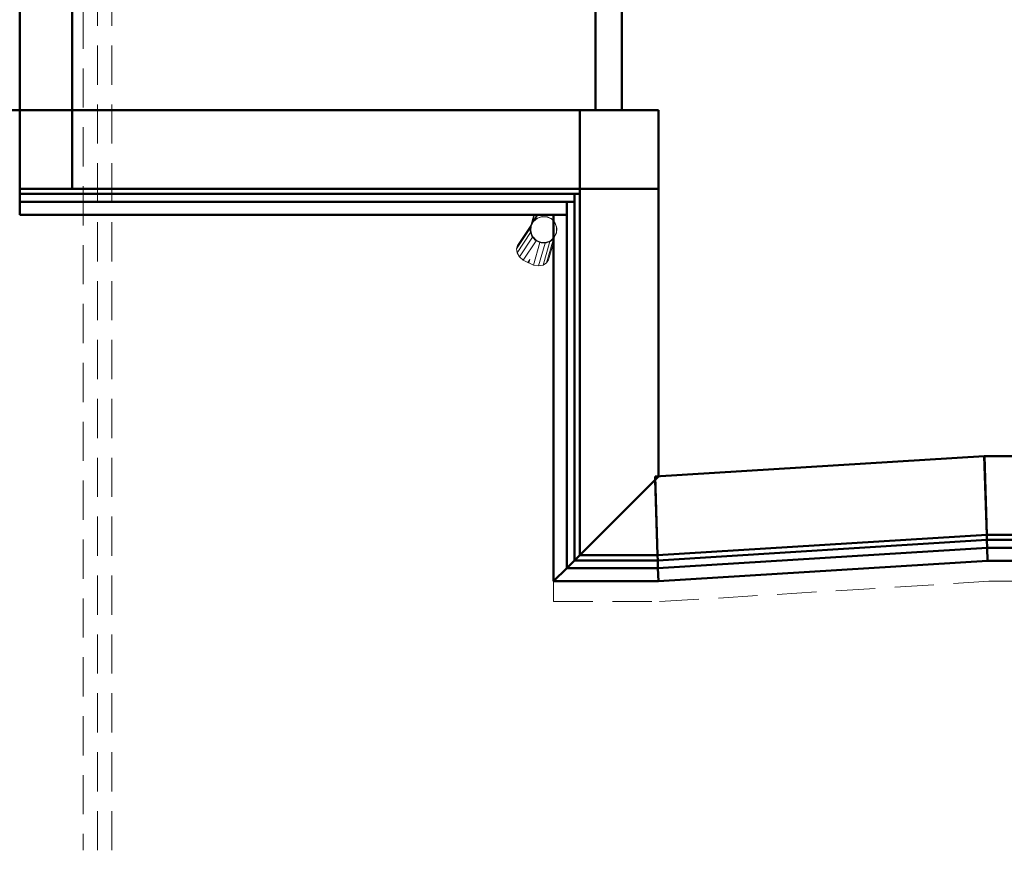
# Model space of a CAD drawing. Header units: millimetres. Extents: x -121 to 21848, y 1231 to 38988.
# Tile 34 of 70: x 14108 to 17870, y 27610 to 30783. Entities that reach past the tile are written whole.
import ezdxf

# ---------------------------------------------------------------- set-up
doc = ezdxf.new("R2010")
doc.units = ezdxf.units.MM
doc.linetypes.add('ADSK_Штриховая_ш3 п1_5', pattern=[225, 150, -75])
for name, color, linetype, lineweight in [('A-COLS-____-MCUT', 52, 'Continuous', 50), ('A-COLS-____-OTLN', 52, 'Continuous', 20), ('A-DETL-____-MBND', 5, 'ADSK_Штриховая_ш3 п1_5', 20), ('A-GENM-____-OTLN', 13, 'Continuous', 20), ('A-PART-____-MCUT', 2, 'Continuous', 50), ('A-PART-____-OTLN', 2, 'Continuous', 20), ('A-WALL-____-MCUT', 113, 'Continuous', 50), ('A-WALL-____-OTLN', 113, 'Continuous', 20), ('Q-SPCQ-____-MCUT', 91, 'Continuous', 9), ('Q-SPCQ-____-OTLN', 91, 'Continuous', 20)]:
    doc.layers.add(name, color=color, linetype=linetype, lineweight=lineweight)

# ---------------------------------------------------------------- blocks, each defined once
blk = doc.blocks.new('Прямая форма - V line-609009-В_Этаж 01_Канализация')
at = {"layer": 'A-WALL-____-MCUT', "color": 253}
for p, q in [((3190, 0), (0, 0)), ((0, 0), (0, -100)), ((3190, -100), (3190, 0)), ((0, -100), (3190, -100))]:
    blk.add_line(p, q, dxfattribs=at)
blk = doc.blocks.new('Прямая форма - SW - 009-609010-В_Этаж 01_Канализация')
blk.add_blockref('Прямая форма - V line-609009-В_Этаж 01_Канализация', (0, 0))
blk = doc.blocks.new('Прямая форма - Masonry Block - Structural-609257-В_Этаж 01_Канализация')
at = {"layer": 'A-WALL-____-MCUT', "color": 253}
for p, q in [((1500, -100), (100, -100)), ((100, -100), (400.2, -400)), ((1500, -400), (1500, -100)), ((400.2, -400), (1500, -400))]:
    blk.add_line(p, q, dxfattribs=at)
blk = doc.blocks.new('Прямая форма - Gypsum Plasterboard - Waterproof-609258-В_Этаж 01_Канализация')
at = {"layer": 'A-WALL-____-MCUT', "color": 253}
for p, q in [((1400, 0), (0, 0)), ((0, 0), (50, -50)), ((1400, -50), (1400, 0)), ((50, -50), (1400, -50))]:
    blk.add_line(p, q, dxfattribs=at)
blk = doc.blocks.new('Прямая форма - Insulation - Thermal Break-609259-В_Этаж 01_Канализация')
at = {"layer": 'A-WALL-____-MCUT', "color": 253}
for p, q in [((1450, -50), (50, -50)), ((50, -50), (80, -80)), ((1450, -80), (1450, -50)), ((80, -80), (1450, -80))]:
    blk.add_line(p, q, dxfattribs=at)
blk = doc.blocks.new('Прямая форма - Concrete - Structural-609260-В_Этаж 01_Канализация')
at = {"layer": 'A-WALL-____-MCUT', "color": 253}
for p, q in [((1480, -80), (80, -80)), ((80, -80), (100, -100)), ((100, -100), (1480, -100)), ((1480, -100), (1480, -80))]:
    blk.add_line(p, q, dxfattribs=at)
blk = doc.blocks.new('Прямая форма - SW - 010-609261-В_Этаж 01_Канализация')
for name in ['Прямая форма - Gypsum Plasterboard - Waterproof-609258-В_Этаж 01_Канализация', 'Прямая форма - Insulation - Thermal Break-609259-В_Этаж 01_Канализация', 'Прямая форма - Concrete - Structural-609260-В_Этаж 01_Канализация', 'Прямая форма - Masonry Block - Structural-609257-В_Этаж 01_Канализация']:
    blk.add_blockref(name, (0, 0))
blk = doc.blocks.new('Family - Masonry Block - Structural-609263-В_Этаж 01_Канализация')
at = {"layer": 'A-PART-____-MCUT', "color": 253}
for p, q in [((1500, -100), (100, -100)), ((100, -100), (400.2, -400)), ((1500, -400), (1500, -100)), ((400.2, -400), (1500, -400))]:
    blk.add_line(p, q, dxfattribs=at)
blk = doc.blocks.new('Family - Gypsum Plasterboard - Waterproof-609265-В_Этаж 01_Канализация')
at = {"layer": 'A-PART-____-MCUT', "color": 253}
for p, q in [((1400, 0), (0, 0)), ((0, 0), (50, -50)), ((1400, -50), (1400, 0)), ((50, -50), (1400, -50))]:
    blk.add_line(p, q, dxfattribs=at)
blk = doc.blocks.new('Family - Insulation - Thermal Break-609267-В_Этаж 01_Канализация')
at = {"layer": 'A-PART-____-MCUT', "color": 253}
for p, q in [((1450, -50), (50, -50)), ((50, -50), (80, -80)), ((1450, -80), (1450, -50)), ((80, -80), (1450, -80))]:
    blk.add_line(p, q, dxfattribs=at)
blk = doc.blocks.new('Family - Concrete - Structural-609269-В_Этаж 01_Канализация')
at = {"layer": 'A-PART-____-MCUT', "color": 253}
for p, q in [((1480, -80), (80, -80)), ((80, -80), (100, -100)), ((100, -100), (1480, -100)), ((1480, -100), (1480, -80))]:
    blk.add_line(p, q, dxfattribs=at)
blk = doc.blocks.new('Прямая форма - Timber - Floor-609301-В_Этаж 01_Канализация')
at = {"layer": 'A-DETL-____-MBND', "color": 9}
for p, q in [((-4800, 0), (-4800, -77.7)), ((-4395.2, -77.7), (-3137.3, 0)), ((-3137.3, 0), (-3026.6, 0)), ((-4800, -77.7), (-4395.2, -77.7))]:
    blk.add_line(p, q, dxfattribs=at)
blk = doc.blocks.new('Прямая форма - SLA - 008-609302-В_Этаж 01_Канализация')
blk.add_blockref('Прямая форма - Timber - Floor-609301-В_Этаж 01_Канализация', (0, 0))
blk = doc.blocks.new('Family - Timber - Floor-609313-В_Этаж 01_Канализация')
at = {"layer": 'A-DETL-____-MBND', "color": 9}
for p, q in [((-4800, 0), (-4800, -77.7)), ((-4395.2, -77.7), (-3137.3, 0)), ((-3137.3, 0), (-3026.6, 0)), ((-4800, -77.7), (-4395.2, -77.7))]:
    blk.add_line(p, q, dxfattribs=at)
blk = doc.blocks.new('Прямая форма - Gypsum Plasterboard - Waterproof-609463-В_Этаж 01_Канализация')
at = {"layer": 'A-WALL-____-MCUT', "color": 253}
for p, q in [((401.6, 0), (400, 0)), ((401.6, -50), (401.6, 0)), ((3142.1, 0), (3026.6, 0)), ((3026.6, 0), (3026.6, -50)), ((3143.6, -50), (3142.1, 0)), ((400, 0), (400, -50)), ((400, -50), (401.6, -50)), ((3026.6, -50), (3143.6, -50))]:
    blk.add_line(p, q, dxfattribs=at)
blk = doc.blocks.new('Прямая форма - Masonry Block - Structural-609464-В_Этаж 01_Канализация')
at = {"layer": 'A-WALL-____-MCUT', "color": 253}
for p, q in [((400, -100), (400, -400)), ((401.6, -100), (400, -100)), ((401.6, -400), (401.6, -100)), ((3145.2, -100), (3026.6, -100)), ((3026.6, -100), (3026.6, -400)), ((3154.4, -400), (3145.2, -100)), ((400, -400), (401.6, -400)), ((3026.6, -400), (3154.4, -400))]:
    blk.add_line(p, q, dxfattribs=at)
blk = doc.blocks.new('Прямая форма - Insulation - Thermal Break-609465-В_Этаж 01_Канализация')
at = {"layer": 'A-WALL-____-MCUT', "color": 253}
for p, q in [((80, -50), (80, -80)), ((401.6, -50), (80, -50)), ((401.6, -80), (401.6, -50)), ((3143.6, -50), (3026.6, -50)), ((3026.6, -50), (3026.6, -80)), ((3144.6, -80), (3143.6, -50)), ((80, -80), (401.6, -80)), ((3026.6, -80), (3144.6, -80))]:
    blk.add_line(p, q, dxfattribs=at)
blk = doc.blocks.new('Прямая форма - Concrete - Structural-609466-В_Этаж 01_Канализация')
at = {"layer": 'A-WALL-____-MCUT', "color": 253}
for p, q in [((401.6, -80), (100, -80)), ((100, -80), (100, -100)), ((100, -100), (401.6, -100)), ((401.6, -100), (401.6, -80)), ((3144.6, -80), (3026.6, -80)), ((3026.6, -80), (3026.6, -100)), ((3026.6, -100), (3145.2, -100)), ((3145.2, -100), (3144.6, -80))]:
    blk.add_line(p, q, dxfattribs=at)
blk = doc.blocks.new('Прямая форма - SW - 008-609467-В_Этаж 01_Канализация')
for name in ['Прямая форма - Gypsum Plasterboard - Waterproof-609463-В_Этаж 01_Канализация', 'Прямая форма - Insulation - Thermal Break-609465-В_Этаж 01_Канализация', 'Прямая форма - Concrete - Structural-609466-В_Этаж 01_Канализация', 'Прямая форма - Masonry Block - Structural-609464-В_Этаж 01_Канализация']:
    blk.add_blockref(name, (0, 0))
blk = doc.blocks.new('Family - Gypsum Plasterboard - Waterproof-609469-В_Этаж 01_Канализация')
at = {"layer": 'A-PART-____-MCUT', "color": 253}
for p, q in [((401.6, 0), (400, 0)), ((401.6, -50), (401.6, 0)), ((3142.1, 0), (3026.6, 0)), ((3026.6, 0), (3026.6, -50)), ((3143.6, -50), (3142.1, 0)), ((400, 0), (400, -50)), ((400, -50), (401.6, -50)), ((3026.6, -50), (3143.6, -50))]:
    blk.add_line(p, q, dxfattribs=at)
blk = doc.blocks.new('Family - Masonry Block - Structural-609471-В_Этаж 01_Канализация')
at = {"layer": 'A-PART-____-MCUT', "color": 253}
for p, q in [((400, -100), (400, -400)), ((401.6, -100), (400, -100)), ((401.6, -400), (401.6, -100)), ((3145.2, -100), (3026.6, -100)), ((3026.6, -100), (3026.6, -400)), ((3154.4, -400), (3145.2, -100)), ((400, -400), (401.6, -400)), ((3026.6, -400), (3154.4, -400))]:
    blk.add_line(p, q, dxfattribs=at)
blk = doc.blocks.new('Family - Insulation - Thermal Break-609473-В_Этаж 01_Канализация')
at = {"layer": 'A-PART-____-MCUT', "color": 253}
for p, q in [((80, -50), (80, -80)), ((401.6, -50), (80, -50)), ((401.6, -80), (401.6, -50)), ((3143.6, -50), (3026.6, -50)), ((3026.6, -50), (3026.6, -80)), ((3144.6, -80), (3143.6, -50)), ((80, -80), (401.6, -80)), ((3026.6, -80), (3144.6, -80))]:
    blk.add_line(p, q, dxfattribs=at)
blk = doc.blocks.new('Family - Concrete - Structural-609477-В_Этаж 01_Канализация')
at = {"layer": 'A-PART-____-MCUT', "color": 253}
for p, q in [((401.6, -80), (100, -80)), ((100, -80), (100, -100)), ((100, -100), (401.6, -100)), ((401.6, -100), (401.6, -80)), ((3144.6, -80), (3026.6, -80)), ((3026.6, -80), (3026.6, -100)), ((3026.6, -100), (3145.2, -100)), ((3145.2, -100), (3144.6, -80))]:
    blk.add_line(p, q, dxfattribs=at)
blk = doc.blocks.new('Прямая форма - Gypsum Plasterboard - Waterproof-609685-В_Этаж 01_Канализация')
at = {"layer": 'A-WALL-____-MCUT', "color": 253}
for p, q in [((2040, 0), (-50, 0)), ((-50, 0), (-50, -50)), ((2040, -50), (2040, 0)), ((-50, -50), (2040, -50))]:
    blk.add_line(p, q, dxfattribs=at)
blk = doc.blocks.new('Прямая форма - Concrete - Structural-609686-В_Этаж 01_Канализация')
at = {"layer": 'A-WALL-____-MCUT', "color": 253}
for p, q in [((2040, -80), (-100, -80)), ((-100, -80), (-100, -100)), ((-100, -100), (2040, -100)), ((2040, -100), (2040, -80))]:
    blk.add_line(p, q, dxfattribs=at)
blk = doc.blocks.new('Прямая форма - Masonry Block - Structural-609687-В_Этаж 01_Канализация')
at = {"layer": 'A-WALL-____-MCUT', "color": 253}
for p, q in [((1840, -100), (-100, -100)), ((-100, -100), (-100, -400)), ((1840, -400), (1840, -100)), ((-100, -400), (1840, -400))]:
    blk.add_line(p, q, dxfattribs=at)
blk = doc.blocks.new('Прямая форма - Insulation - Thermal Break-609688-В_Этаж 01_Канализация')
at = {"layer": 'A-WALL-____-MCUT', "color": 253}
for p, q in [((2040, -50), (-80, -50)), ((-80, -50), (-80, -80)), ((2040, -80), (2040, -50)), ((-80, -80), (2040, -80))]:
    blk.add_line(p, q, dxfattribs=at)
blk = doc.blocks.new('Прямая форма - SW - 010-609689-В_Этаж 01_Канализация')
for name in ['Прямая форма - Gypsum Plasterboard - Waterproof-609685-В_Этаж 01_Канализация', 'Прямая форма - Insulation - Thermal Break-609688-В_Этаж 01_Канализация', 'Прямая форма - Concrete - Structural-609686-В_Этаж 01_Канализация', 'Прямая форма - Masonry Block - Structural-609687-В_Этаж 01_Канализация']:
    blk.add_blockref(name, (0, 0))
blk = doc.blocks.new('Family - Gypsum Plasterboard - Waterproof-609691-В_Этаж 01_Канализация')
at = {"layer": 'A-PART-____-MCUT', "color": 253}
for p, q in [((2040, 0), (-50, 0)), ((-50, 0), (-50, -50)), ((2040, -50), (2040, 0)), ((-50, -50), (2040, -50))]:
    blk.add_line(p, q, dxfattribs=at)
blk = doc.blocks.new('Family - Concrete - Structural-609695-В_Этаж 01_Канализация')
at = {"layer": 'A-PART-____-MCUT', "color": 253}
for p, q in [((2040, -80), (-100, -80)), ((-100, -80), (-100, -100)), ((-100, -100), (2040, -100)), ((2040, -100), (2040, -80))]:
    blk.add_line(p, q, dxfattribs=at)
blk = doc.blocks.new('Family - Masonry Block - Structural-609697-В_Этаж 01_Канализация')
at = {"layer": 'A-PART-____-MCUT', "color": 253}
for p, q in [((1840, -100), (-100, -100)), ((-100, -100), (-100, -400)), ((1840, -400), (1840, -100)), ((-100, -400), (1840, -400))]:
    blk.add_line(p, q, dxfattribs=at)
blk = doc.blocks.new('Family - Insulation - Thermal Break-609699-В_Этаж 01_Канализация')
at = {"layer": 'A-PART-____-MCUT', "color": 253}
for p, q in [((2040, -50), (-80, -50)), ((-80, -50), (-80, -80)), ((2040, -80), (2040, -50)), ((-80, -80), (2040, -80))]:
    blk.add_line(p, q, dxfattribs=at)
blk = doc.blocks.new('Прямая форма - Insulation - Thermal Break-609704-В_Этаж 01_Канализация')
at = {"layer": 'A-WALL-____-MCUT', "color": 253}
for p, q in [((350, -50), (1.5, -50)), ((1.5, -50), (2.5, -80)), ((320, -80), (350, -50)), ((2.5, -80), (320, -80))]:
    blk.add_line(p, q, dxfattribs=at)
blk = doc.blocks.new('Прямая форма - Gypsum Plasterboard - Waterproof-609705-В_Этаж 01_Канализация')
at = {"layer": 'A-WALL-____-MCUT', "color": 253}
for p, q in [((0, 0), (1.5, -50)), ((400, 0), (0, 0)), ((350, -50), (400, 0)), ((1.5, -50), (350, -50))]:
    blk.add_line(p, q, dxfattribs=at)
blk = doc.blocks.new('Прямая форма - Concrete - Structural-609706-В_Этаж 01_Канализация')
at = {"layer": 'A-WALL-____-MCUT', "color": 253}
for p, q in [((2.5, -80), (3.1, -100)), ((320, -80), (2.5, -80)), ((3.1, -100), (299.9, -100)), ((299.9, -100), (320, -80))]:
    blk.add_line(p, q, dxfattribs=at)
blk = doc.blocks.new('Прямая форма - Masonry Block - Structural-609707-В_Этаж 01_Канализация')
at = {"layer": 'A-WALL-____-MCUT', "color": 253}
for p, q in [((3.1, -100), (11.9, -387.9)), ((299.9, -100), (3.1, -100)), ((11.9, -387.9), (299.9, -100))]:
    blk.add_line(p, q, dxfattribs=at)
blk = doc.blocks.new('Прямая форма - SW - 009-609708-В_Этаж 01_Канализация')
for name in ['Прямая форма - Gypsum Plasterboard - Waterproof-609705-В_Этаж 01_Канализация', 'Прямая форма - Insulation - Thermal Break-609704-В_Этаж 01_Канализация', 'Прямая форма - Concrete - Structural-609706-В_Этаж 01_Канализация', 'Прямая форма - Masonry Block - Structural-609707-В_Этаж 01_Канализация']:
    blk.add_blockref(name, (0, 0))
blk = doc.blocks.new('Family - Insulation - Thermal Break-609710-В_Этаж 01_Канализация')
at = {"layer": 'A-PART-____-MCUT', "color": 253}
for p, q in [((350, -50), (1.5, -50)), ((1.5, -50), (2.5, -80)), ((320, -80), (350, -50)), ((2.5, -80), (320, -80))]:
    blk.add_line(p, q, dxfattribs=at)
blk = doc.blocks.new('Family - Gypsum Plasterboard - Waterproof-609712-В_Этаж 01_Канализация')
at = {"layer": 'A-PART-____-MCUT', "color": 253}
for p, q in [((0, 0), (1.5, -50)), ((400, 0), (0, 0)), ((350, -50), (400, 0)), ((1.5, -50), (350, -50))]:
    blk.add_line(p, q, dxfattribs=at)
blk = doc.blocks.new('Family - Concrete - Structural-609714-В_Этаж 01_Канализация')
at = {"layer": 'A-PART-____-MCUT', "color": 253}
for p, q in [((2.5, -80), (3.1, -100)), ((320, -80), (2.5, -80)), ((3.1, -100), (299.9, -100)), ((299.9, -100), (320, -80))]:
    blk.add_line(p, q, dxfattribs=at)
blk = doc.blocks.new('Family - Masonry Block - Structural-609716-В_Этаж 01_Канализация')
at = {"layer": 'A-PART-____-MCUT', "color": 253}
for p, q in [((3.1, -100), (11.9, -387.9)), ((299.9, -100), (3.1, -100)), ((11.9, -387.9), (299.9, -100))]:
    blk.add_line(p, q, dxfattribs=at)
blk = doc.blocks.new('Прямая форма - V line-609756-В_Этаж 01_Канализация')
at = {"layer": 'A-WALL-____-MCUT', "color": 253}
for p, q in [((8149.9, 0), (4919.9, 0)), ((8149.9, -200), (8149.9, 0))]:
    blk.add_line(p, q, dxfattribs=at)
blk = doc.blocks.new('Прямая форма - SW - 004-609757-В_Этаж 01_Канализация')
blk.add_blockref('Прямая форма - V line-609756-В_Этаж 01_Канализация', (0, 0))
blk = doc.blocks.new('Прямая форма - Concrete - Structural-609759-В_Этаж 01_Канализация')
at = {"layer": 'A-WALL-____-MCUT', "color": 253}
for p, q in [((-2.5, -80), (-3.1, -100)), ((-3.1, -100), (1257.2, -100)), ((1257.9, -80), (-2.5, -80)), ((1257.2, -100), (1257.9, -80))]:
    blk.add_line(p, q, dxfattribs=at)
blk = doc.blocks.new('Прямая форма - Masonry Block - Structural-609760-В_Этаж 01_Канализация')
at = {"layer": 'A-WALL-____-MCUT', "color": 253}
for p, q in [((-3.1, -100), (-12.3, -400)), ((1257.2, -100), (-3.1, -100)), ((1248, -400), (1257.2, -100)), ((-12.3, -400), (1248, -400))]:
    blk.add_line(p, q, dxfattribs=at)
blk = doc.blocks.new('Прямая форма - Insulation - Thermal Break-609761-В_Этаж 01_Канализация')
at = {"layer": 'A-WALL-____-MCUT', "color": 253}
for p, q in [((-1.5, -50), (-2.5, -80)), ((1258.8, -50), (-1.5, -50)), ((1257.9, -80), (1258.8, -50)), ((-2.5, -80), (1257.9, -80))]:
    blk.add_line(p, q, dxfattribs=at)
blk = doc.blocks.new('Прямая форма - Gypsum Plasterboard - Waterproof-609762-В_Этаж 01_Канализация')
at = {"layer": 'A-WALL-____-MCUT', "color": 253}
for p, q in [((1260.3, 0), (0, 0)), ((1258.8, -50), (1260.3, 0)), ((0, 0), (-1.5, -50)), ((-1.5, -50), (1258.8, -50))]:
    blk.add_line(p, q, dxfattribs=at)
blk = doc.blocks.new('Прямая форма - SW - 008-609763-В_Этаж 01_Канализация')
for name in ['Прямая форма - Gypsum Plasterboard - Waterproof-609762-В_Этаж 01_Канализация', 'Прямая форма - Insulation - Thermal Break-609761-В_Этаж 01_Канализация', 'Прямая форма - Masonry Block - Structural-609760-В_Этаж 01_Канализация', 'Прямая форма - Concrete - Structural-609759-В_Этаж 01_Канализация']:
    blk.add_blockref(name, (0, 0))
blk = doc.blocks.new('Family - Concrete - Structural-609765-В_Этаж 01_Канализация')
at = {"layer": 'A-PART-____-MCUT', "color": 253}
for p, q in [((-2.5, -80), (-3.1, -100)), ((-3.1, -100), (1257.2, -100)), ((1257.9, -80), (-2.5, -80)), ((1257.2, -100), (1257.9, -80))]:
    blk.add_line(p, q, dxfattribs=at)
blk = doc.blocks.new('Family - Masonry Block - Structural-609767-В_Этаж 01_Канализация')
at = {"layer": 'A-PART-____-MCUT', "color": 253}
for p, q in [((-3.1, -100), (-12.3, -400)), ((1257.2, -100), (-3.1, -100)), ((1248, -400), (1257.2, -100)), ((-12.3, -400), (1248, -400))]:
    blk.add_line(p, q, dxfattribs=at)
blk = doc.blocks.new('Family - Insulation - Thermal Break-609769-В_Этаж 01_Канализация')
at = {"layer": 'A-PART-____-MCUT', "color": 253}
for p, q in [((-1.5, -50), (-2.5, -80)), ((1258.8, -50), (-1.5, -50)), ((1257.9, -80), (1258.8, -50)), ((-2.5, -80), (1257.9, -80))]:
    blk.add_line(p, q, dxfattribs=at)
blk = doc.blocks.new('Family - Gypsum Plasterboard - Waterproof-609771-В_Этаж 01_Канализация')
at = {"layer": 'A-PART-____-MCUT', "color": 253}
for p, q in [((1260.3, 0), (0, 0)), ((1258.8, -50), (1260.3, 0)), ((0, 0), (-1.5, -50)), ((-1.5, -50), (1258.8, -50))]:
    blk.add_line(p, q, dxfattribs=at)
blk = doc.blocks.new('Прямая форма - V line-609779-В_Этаж 01_Канализация')
at = {"layer": 'A-COLS-____-MCUT', "color": 253}
for p, q in [((150, 150), (-150, 150)), ((-150, 150), (-150, -150)), ((150, -150), (150, 150)), ((-150, -150), (150, -150))]:
    blk.add_line(p, q, dxfattribs=at)
blk = doc.blocks.new('Прямая форма - CRE - 001-609780-В_Этаж 01_Канализация')
blk.add_blockref('Прямая форма - V line-609779-В_Этаж 01_Канализация', (0, 0))
blk = doc.blocks.new('Прямая форма - V line-609834-В_Этаж 01_Канализация')
at = {"layer": 'A-COLS-____-MCUT', "color": 253}
for p, q in [((100, 150), (-100, 150)), ((-100, 150), (-100, -150)), ((100, -150), (100, 150)), ((-100, -150), (100, -150))]:
    blk.add_line(p, q, dxfattribs=at)
blk = doc.blocks.new('Прямая форма - CRE - 001-609835-В_Этаж 01_Канализация')
blk.add_blockref('Прямая форма - V line-609834-В_Этаж 01_Канализация', (0, 0))
blk = doc.blocks.new('Прямая форма - V line-610129-В_Этаж 01_Канализация')
at = {"layer": 'A-WALL-____-MCUT', "color": 253}
for p, q in [((8149.9, 200), (4919.9, 200)), ((8149.9, 0), (8149.9, 200))]:
    blk.add_line(p, q, dxfattribs=at)
blk = doc.blocks.new('Прямая форма - SW - 004-610130-В_Этаж 01_Канализация')
blk.add_blockref('Прямая форма - V line-610129-В_Этаж 01_Канализация', (0, 0))
blk = doc.blocks.new('Прямая форма - V line-612297-В_Этаж 01_Канализация')
at = {"layer": 'Q-SPCQ-____-MCUT', "color": 53}
for p, q in [((-19.1, 46.2), (-35.4, 35.4)), ((0, 50), (-19.1, 46.2)), ((19.1, 46.2), (0, 50)), ((35.4, 35.4), (19.1, 46.2)), ((-46.2, 19.1), (-50, 0)), ((-50, 0), (-46.2, -19.1)), ((-35.4, 35.4), (-46.2, 19.1)), ((46.2, 19.1), (35.4, 35.4)), ((50, 0), (46.2, 19.1)), ((46.2, -19.1), (50, 0)), ((-46.2, -19.1), (-35.4, -35.4)), ((-35.4, -35.4), (-19.1, -46.2)), ((19.1, -46.2), (35.4, -35.4)), ((35.4, -35.4), (46.2, -19.1)), ((-19.1, -46.2), (0, -50)), ((0, -50), (19.1, -46.2))]:
    blk.add_line(p, q, dxfattribs=at)
at = {"layer": 'Q-SPCQ-____-OTLN', "color": 9}
for p, q in [((-52, -0.1), (-52, 43.1)), ((-50.2, -0.1), (-50.2, 43.6)), ((-52, -0.1), (-48, -20)), ((-49.6, -2.9), (-50.2, -0.1)), ((-46.4, -19.3), (-48.4, -9.4)), ((-48, -20), (-36.8, -36.9)), ((-44.7, -21.8), (-46.4, -19.3)), ((-35.5, -35.6), (-41.3, -26.8)), ((-36.8, -36.9), (-19.9, -48.1)), ((-32.9, -37.3), (-35.5, -35.6)), ((19.9, -48.1), (36.8, -36.9)), ((35.5, -35.6), (26.6, -41.5)), ((37.3, -33), (35.5, -35.6)), ((36.8, -36.9), (46, -23)), ((45.4, -20.8), (40.6, -27.9)), ((46.2, -119.6), (46.2, -23.6)), ((50, -36.6), (50, -106.1)), ((-19.2, -46.5), (-28.2, -40.5)), ((-19.9, -48.1), (0, -52.1)), ((-16.1, -47.1), (-19.2, -46.5)), ((0, -50.3), (-10.7, -48.2)), ((0, -52.1), (19.9, -48.1)), ((3.2, -49.7), (0, -50.3)), ((0, -141.4), (0, -52.1)), ((19.2, -46.5), (8.5, -48.6)), ((19.1, -138.7), (19.1, -48.3)), ((21.9, -44.7), (19.2, -46.5)), ((35.4, -131.1), (35.4, -37.8)), ((46.2, -119.6), (50, -106.1)), ((-21.1, -137.8), (-19.1, -138.7)), ((-19.1, -138.7), (-19.1, -125)), ((-19.1, -138.7), (0, -141.4)), ((0, -141.4), (19.1, -138.7)), ((19.1, -138.7), (35.4, -131.1)), ((35.4, -131.1), (46.2, -119.6))]:
    blk.add_line(p, q, dxfattribs=at)
blk = doc.blocks.new('Прямая форма - FU - 047-612298-В_Этаж 01_Канализация')
blk.add_blockref('Прямая форма - V line-612297-В_Этаж 01_Канализация', (0, 0))
blk = doc.blocks.new('Прямая форма - V line-V1-В_Этаж 01_Канализация')
at = {"layer": 'Q-SPCQ-____-MCUT', "color": 53}
for p, q in [((-19.1, 46.2), (-35.4, 35.4)), ((0, 50), (-19.1, 46.2)), ((19.1, 46.2), (0, 50)), ((35.4, 35.4), (19.1, 46.2)), ((-46.2, 19.1), (-50, 0)), ((-50, 0), (-46.2, -19.1)), ((-35.4, 35.4), (-46.2, 19.1)), ((46.2, 19.1), (35.4, 35.4)), ((50, 0), (46.2, 19.1)), ((46.2, -19.1), (50, 0)), ((-46.2, -19.1), (-35.4, -35.4)), ((-35.4, -35.4), (-19.1, -46.2)), ((19.1, -46.2), (35.4, -35.4)), ((35.4, -35.4), (46.2, -19.1)), ((-19.1, -46.2), (0, -50)), ((0, -50), (19.1, -46.2))]:
    blk.add_line(p, q, dxfattribs=at)
at = {"layer": 'Q-SPCQ-____-OTLN', "color": 9}
for p, q in [((-52, -0.1), (-52, 32.5)), ((-50.2, -0.1), (-50.2, 33.7)), ((-50, -1.1), (-50, 0)), ((-52, -0.1), (-48, -20)), ((-48.3, -9.8), (-50.2, -0.1)), ((-50, -106.1), (-50, -15)), ((-48, -20), (-36.8, -36.9)), ((-46.4, -19.3), (-47, -16.3)), ((-40.6, -27.9), (-46.4, -19.3)), ((-46.2, -119.6), (-46.2, -22.8)), ((-35.5, -35.6), (-37.3, -33)), ((-36.8, -36.9), (-19.9, -48.1)), ((-26.6, -41.5), (-35.5, -35.6)), ((19.9, -48.1), (36.8, -36.9)), ((35.5, -35.6), (32.9, -37.3)), ((41.3, -26.8), (35.5, -35.6)), ((36.8, -36.9), (48, -20)), ((46.4, -19.3), (44.8, -21.7)), ((48.4, -9.4), (46.4, -19.3)), ((48, -20), (50.5, -7.7)), ((-35.4, -131.1), (-35.4, -37.8)), ((-19.2, -46.5), (-21.9, -44.7)), ((-19.9, -48.1), (0, -52.1)), ((-8.5, -48.6), (-19.2, -46.5)), ((-19.1, -138.7), (-19.1, -48.2)), ((0, -50.3), (-3.2, -49.7)), ((0, -52.1), (19.9, -48.1)), ((10.7, -48.2), (0, -50.3)), ((0, -141.4), (0, -52.1)), ((19.2, -46.5), (16.1, -47.1)), ((28.2, -40.5), (19.2, -46.5)), ((-50, -106.1), (-46.2, -119.6)), ((-46.2, -119.6), (-35.4, -131.1)), ((-35.4, -131.1), (-19.1, -138.7)), ((-19.1, -138.7), (0, -141.4)), ((0, -141.4), (19.1, -138.7)), ((19.1, -138.7), (19.1, -125)), ((19.1, -138.7), (21.1, -137.8))]:
    blk.add_line(p, q, dxfattribs=at)
blk = doc.blocks.new('Прямая форма - FU - 047-613075-В_Этаж 01_Канализация')
blk.add_blockref('Прямая форма - V line-V1-В_Этаж 01_Канализация', (0, 0))
blk = doc.blocks.new('V line_ifc_RVT-1-В_Этаж 01_Канализация')
at = {"layer": 'A-COLS-____-OTLN', "color": 9, "lineweight": 20, "rotation": 180}
for name, p in [('Прямая форма - CRE - 001-609835-В_Этаж 01_Канализация', (33963.2, 30287.6)), ('Прямая форма - CRE - 001-609780-В_Этаж 01_Канализация', (36153.2, 30287.6))]:
    blk.add_blockref(name, p, dxfattribs=at)
at = {"layer": 'A-GENM-____-OTLN', "color": 9, "lineweight": 20}
blk.add_blockref('Прямая форма - SLA - 008-609302-В_Этаж 01_Канализация', (40703.2, 28637.6), dxfattribs=at)
at = {"layer": 'A-PART-____-OTLN', "color": 9, "lineweight": 20}
for name, p, rotation in [('Family - Masonry Block - Structural-609697-В_Этаж 01_Канализация', (35903.2, 30037.6), 180.0000036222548), ('Family - Concrete - Structural-609695-В_Этаж 01_Канализация', (35903.2, 30037.6), 180.0000036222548), ('Family - Masonry Block - Structural-609263-В_Этаж 01_Канализация', (35903.2, 28637.6), 90), ('Family - Insulation - Thermal Break-609699-В_Этаж 01_Канализация', (35903.2, 30037.6), 180.0000036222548), ('Family - Concrete - Structural-609269-В_Этаж 01_Канализация', (35903.2, 28637.6), 90), ('Family - Gypsum Plasterboard - Waterproof-609691-В_Этаж 01_Канализация', (35903.2, 30037.6), 180.0000036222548), ('Family - Insulation - Thermal Break-609267-В_Этаж 01_Канализация', (35903.2, 28637.6), 90), ('Family - Gypsum Plasterboard - Waterproof-609265-В_Этаж 01_Канализация', (35903.2, 28637.6), 90), ('Family - Masonry Block - Structural-609767-В_Этаж 01_Канализация', (37561.1, 28715.6), 183.5401648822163), ('Family - Masonry Block - Structural-609471-В_Этаж 01_Канализация', (40703.2, 28715.9), 180.0044300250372), ('Family - Masonry Block - Structural-609716-В_Этаж 01_Канализация', (36303.2, 28637.8), 180.0234814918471), ('Family - Concrete - Structural-609765-В_Этаж 01_Канализация', (37561.1, 28715.6), 183.5401648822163), ('Family - Concrete - Structural-609477-В_Этаж 01_Канализация', (40703.2, 28715.9), 180.0044300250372), ('Family - Insulation - Thermal Break-609769-В_Этаж 01_Канализация', (37561.1, 28715.6), 183.5401648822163), ('Family - Insulation - Thermal Break-609473-В_Этаж 01_Канализация', (40703.2, 28715.9), 180.0044300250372), ('Family - Gypsum Plasterboard - Waterproof-609771-В_Этаж 01_Канализация', (37561.1, 28715.6), 183.5401648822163), ('Family - Gypsum Plasterboard - Waterproof-609469-В_Этаж 01_Канализация', (40703.2, 28715.9), 180.0044300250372), ('Family - Insulation - Thermal Break-609710-В_Этаж 01_Канализация', (36303.2, 28637.8), 180.0234814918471), ('Family - Concrete - Structural-609714-В_Этаж 01_Канализация', (36303.2, 28637.8), 180.0234814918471), ('Family - Gypsum Plasterboard - Waterproof-609712-В_Этаж 01_Канализация', (36303.2, 28637.8), 180.0234814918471)]:
    blk.add_blockref(name, p, dxfattribs=dict(at, rotation=rotation))
blk.add_blockref('Family - Timber - Floor-609313-В_Этаж 01_Канализация', (40703.2, 28637.6), dxfattribs=at)
at = {"layer": 'A-WALL-____-OTLN', "color": 9, "lineweight": 20}
for name, p, rotation in [('Прямая форма - SW - 004-609757-В_Этаж 01_Канализация', (33863.2, 38587.6), 270), ('Прямая форма - SW - 004-610130-В_Этаж 01_Канализация', (33863.2, 38587.6), 270), ('Прямая форма - SW - 009-609010-В_Этаж 01_Канализация', (36063.2, 30437.6), 90), ('Прямая форма - SW - 010-609689-В_Этаж 01_Канализация', (35903.2, 30037.6), 180.0000036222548), ('Прямая форма - SW - 010-609261-В_Этаж 01_Канализация', (35903.2, 28637.6), 90), ('Прямая форма - SW - 008-609763-В_Этаж 01_Канализация', (37561.1, 28715.6), 183.5401648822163), ('Прямая форма - SW - 008-609467-В_Этаж 01_Канализация', (40703.2, 28715.9), 180.0044300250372), ('Прямая форма - SW - 009-609708-В_Этаж 01_Канализация', (36303.2, 28637.8), 180.0234814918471)]:
    blk.add_blockref(name, p, dxfattribs=dict(at, rotation=rotation))
at = {"layer": 'Q-SPCQ-____-OTLN', "color": 9, "lineweight": 20}
for name, rotation in [('Прямая форма - FU - 047-613075-В_Этаж 01_Канализация', 326.3267495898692), ('Прямая форма - FU - 047-612298-В_Этаж 01_Канализация', 343.7379173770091)]:
    blk.add_blockref(name, (35865.5, 29981.7), dxfattribs=dict(at, rotation=rotation))

msp = doc.modelspace()

# ---------------------------------------------------------------- linework, layer by layer
at = {"layer": 'A-DETL-____-MBND', "color": 22}
for p, q in [((14349.8943, 34422.5065), (14349.8999, 27609.9328)), ((14404.8999, 27609.9328), (14404.8943, 34421.9568)), ((14459.8999, 27609.9328), (14459.8943, 34422.5066))]:
    msp.add_line(p, q, dxfattribs=at)

# ---------------------------------------------------------------- block references
at = {"lineweight": 9}
msp.add_blockref('V line_ifc_RVT-1-В_Этаж 01_Канализация', (-19755.2921, 0), dxfattribs=at)

doc.saveas('drawing.dxf')
